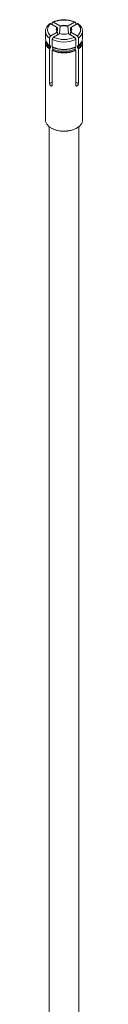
# Model space of a CAD drawing. Header units: millimetres. Extents: x -374 to 373, y -1423 to -22.
# Tile 2 of 39: x -325 to -315, y -1242 to -977. Entities that reach past the tile are written whole.
import ezdxf

# ---------------------------------------------------------------- set-up
doc = ezdxf.new("R2010")
doc.units = ezdxf.units.MM

msp = doc.modelspace()

# ---------------------------------------------------------------- linework, layer by layer
at = {"color": 7, "linetype": 'Continuous', "lineweight": 15}
for p, q in [((-323.45, -978.24), (-321.74, -979.22)), ((-323.1, -978.44), (-323.1, -978.03)), ((-322.75, -977.83), (-321.04, -978.82)), ((-318.84, -978.82), (-317.13, -977.83)), ((-318.13, -979.22), (-316.42, -978.24)), ((-316.77, -978.03), (-316.77, -978.44)), ((-324.94, -980.27), (-324.94, -982.23)), ((-323.45, -981.48), (-321.74, -980.49)), ((-322.75, -981.89), (-321.04, -980.9)), ((-318.84, -980.9), (-317.13, -981.89)), ((-318.13, -980.49), (-316.42, -981.48)), ((-314.94, -982.23), (-314.94, -980.27)), ((-324.94, -983.2), (-324.94, -1004.27)), ((-323.75, -984.11), (-324.02, -983.9)), ((-323.81, -984.06), (-323.81, -982.09)), ((-323.1, -982.5), (-323.1, -984.47)), ((-316.77, -984.47), (-316.77, -982.5)), ((-316.26, -984.22), (-316.11, -984.11)), ((-315.86, -983.9), (-316.12, -984.11)), ((-316.07, -982.09), (-316.07, -984.06)), ((-314.94, -1004.27), (-314.94, -983.2)), ((-323.81, -994.34), (-323.81, -985.02)), ((-323.61, -984.22), (-323.61, -984.63)), ((-323.1, -985.43), (-323.1, -994.75)), ((-322.91, -985.04), (-322.91, -984.63)), ((-316.97, -984.63), (-316.97, -985.04)), ((-316.77, -994.75), (-316.77, -985.43)), ((-316.26, -984.63), (-316.26, -984.22)), ((-316.07, -985.02), (-316.07, -994.34)), ((-323.94, -1006), (-323.94, -1401.19)), ((-315.94, -1401.19), (-315.94, -1006))]:
    msp.add_line(p, q, dxfattribs=at)
at = {"color": 7, "linetype": 'Continuous', "lineweight": 0}
for p, q in [((-323.81, -994.34), (-323.1, -993.93)), ((-316.77, -993.93), (-316.07, -994.34))]:
    msp.add_line(p, q, dxfattribs=at)
at = {"color": 7, "linetype": 'Continuous', "lineweight": 15, "flags": 128}
msp.add_lwpolyline([(-324.94, -1004.27), (-324.91, -1004.57), (-324.59, -1005.33), (-323.92, -1006.02), (-322.96, -1006.57), (-321.77, -1006.96), (-320.45, -1007.14), (-319.09, -1007.12), (-317.79, -1006.88), (-316.65, -1006.45), (-315.76, -1005.85), (-315.17, -1005.14), (-314.94, -1004.37), (-314.94, -1004.27)], dxfattribs=at)
at = {"color": 7, "linetype": 'Continuous', "lineweight": 0}
for centre, radius, start, end in [((-322.55, -979.86), 1.85, 119.0288, 240.971), ((-319.94, -984.39), 7.14, 66.8248, 113.1753), ((-317.32, -979.86), 1.85, 299.0288, 60.971), ((-322.72, -980.16), 2.22, 181.6656, 240.5573), ((-317.27, -980.08), 2.34, 300.8621, 354.5293), ((-319.94, -975.25), 7.91, 246.4094, 293.5906), ((-319.94, -975.33), 7.14, 246.8248, 293.1753), ((-319.94, -977.76), 7.48, 246.627, 293.3729), ((-319.94, -978.17), 7.48, 246.627, 293.3729)]:
    msp.add_arc(centre, radius, start, end, dxfattribs=at)
at = {"color": 7, "linetype": 'Continuous', "lineweight": 15}
for centre, radius, start, end in [((-319.94, -982.09), 3.45, 71.4695, 108.5309), ((-319.94, -982.08), 3.3, 71.8994, 108.1009), ((-321.23, -979.86), 0.817, 129.1855, 230.8133), ((-321.1, -980), 0.859, 131.895, 171.0013), ((-319.94, -977.63), 3.45, 251.4694, 288.531), ((-318.78, -980), 0.859, 9.0046, 48.0981), ((-318.65, -979.86), 0.817, 309.1854, 50.8134), ((-322.62, -982.06), 2.32, 184.1926, 239.2283), ((-322.8, -983.16), 2.12, 167.7596, 241.4598), ((-322.68, -983.03), 2.16, 174.3425, 240.2369), ((-322.4, -982.68), 2.3, 193.6439, 238.1311), ((-317.48, -982.68), 2.3, 301.8688, 346.3578), ((-317.15, -983.06), 2.12, 298.9936, 6.4269), ((-317.26, -982.06), 2.32, 300.7724, 355.807), ((-317.12, -983.14), 2.16, 299.3339, 11.4471), ((-319.94, -977.22), 7.91, 246.4094, 293.5906), ((-319.94, -978.19), 7.91, 246.4094, 293.5906), ((-319.94, -977.38), 7.79, 246.4695, 293.5306), ((-319.94, -978.18), 7.79, 246.4695, 293.5306), ((-319.94, -999.83), 7.38, 241.6996, 298.3004)]:
    msp.add_arc(centre, radius, start, end, dxfattribs=at)
for points, knots in [([(-323.68, -978.19), (-323.83, -978.3), (-324.25, -978.62), (-324.69, -979.22), (-324.95, -979.82), (-324.91, -980.14), (-324.91, -980.21)], [0, 0, 0, 0, 0.200604, 0.579764, 0.909528, 1, 1, 1, 1]), ([(-323.72, -978.22), (-323.69, -978.21), (-323.64, -978.18), (-323.55, -978.19), (-323.48, -978.22), (-323.45, -978.24)], [0, 0, 0, 0, 0.3272, 0.728724, 1, 1, 1, 1]), ([(-322.75, -977.83), (-322.79, -977.81), (-322.87, -977.77), (-322.97, -977.78), (-323.06, -977.84), (-323.1, -977.93), (-323.1, -978), (-323.1, -978.03)], [0, 0, 0, 0, 0.2162495, 0.4325259, 0.6480987, 0.8625104, 1, 1, 1, 1]), ([(-319.59, -977.19), (-319.66, -977.18), (-320.14, -977.13), (-321.06, -977.22), (-322.16, -977.44), (-322.77, -977.7), (-323.03, -977.82)], [0, 0, 0, 0, 0.055357, 0.397171, 0.739928, 1, 1, 1, 1]), ([(-320.96, -978.95), (-320.96, -978.94), (-320.96, -978.92), (-320.97, -978.89), (-320.99, -978.86), (-321.01, -978.83), (-321.03, -978.82), (-321.04, -978.82)], [0, 0, 0, 0, 0.1931275, 0.3861942, 0.5812138, 0.7816258, 1, 1, 1, 1]), ([(-316.85, -977.82), (-317.03, -977.74), (-317.55, -977.51), (-318.47, -977.26), (-319.24, -977.21), (-319.59, -977.19)], [0, 0, 0, 0, 0.2239, 0.64648, 1, 1, 1, 1]), ([(-318.84, -978.82), (-318.85, -978.82), (-318.87, -978.83), (-318.89, -978.86), (-318.91, -978.89), (-318.91, -978.92), (-318.91, -978.94), (-318.91, -978.95)], [0, 0, 0, 0, 0.209223, 0.418543, 0.625171, 0.825747, 1, 1, 1, 1]), ([(-316.77, -978.03), (-316.78, -977.99), (-316.79, -977.9), (-316.85, -977.81), (-316.94, -977.77), (-317.04, -977.78), (-317.1, -977.81), (-317.13, -977.83)], [0, 0, 0, 0, 0.21326, 0.426509, 0.640192, 0.854936, 1, 1, 1, 1]), ([(-316.42, -978.24), (-316.38, -978.22), (-316.3, -978.18), (-316.21, -978.18), (-316.17, -978.21), (-316.16, -978.22)], [0, 0, 0, 0, 0.403523, 0.807047, 1, 1, 1, 1]), ([(-314.97, -980.32), (-314.97, -980.12), (-314.97, -979.65), (-315.34, -978.96), (-315.8, -978.48), (-316.12, -978.24), (-316.19, -978.19)], [0, 0, 0, 0, 0.248769, 0.5763413, 0.911195, 1, 1, 1, 1]), ([(-323.45, -981.48), (-323.49, -981.51), (-323.57, -981.56), (-323.68, -981.69), (-323.76, -981.85), (-323.8, -981.98), (-323.81, -982.06), (-323.81, -982.09)], [0, 0, 0, 0, 0.2162633, 0.4325271, 0.6481044, 0.8625105, 1, 1, 1, 1]), ([(-321.77, -980.4), (-321.75, -980.13), (-321.71, -979.78), (-321.68, -979.43), (-321.67, -979.36)], [0, 0, 0, 0, 0.773094, 1, 1, 1, 1]), ([(-321.74, -979.22), (-321.73, -979.23), (-321.72, -979.24), (-321.69, -979.27), (-321.68, -979.3), (-321.67, -979.33), (-321.67, -979.35), (-321.67, -979.36)], [0, 0, 0, 0, 0.209231, 0.41854, 0.62514, 0.82574, 1, 1, 1, 1]), ([(-321.67, -980.54), (-321.67, -980.53), (-321.67, -980.51), (-321.68, -980.49), (-321.7, -980.48), (-321.72, -980.48), (-321.73, -980.49), (-321.74, -980.49)], [0, 0, 0, 0, 0.193117, 0.38614, 0.581238, 0.781572, 1, 1, 1, 1]), ([(-321.67, -980.54), (-321.68, -980.66), (-321.7, -980.92), (-321.73, -981.17), (-321.74, -981.3)], [0, 0, 0, 0, 0.4813664, 1, 1, 1, 1]), ([(-320.96, -978.95), (-320.97, -979.03), (-321.04, -979.7), (-321.1, -980.38), (-321.16, -980.97)], [0, 0, 0, 0, 0.116793, 1, 1, 1, 1]), ([(-318.71, -980.97), (-318.77, -980.38), (-318.84, -979.7), (-318.91, -979.03), (-318.91, -978.95)], [0, 0, 0, 0, 0.877767, 1, 1, 1, 1]), ([(-318.21, -979.36), (-318.21, -979.35), (-318.21, -979.33), (-318.2, -979.3), (-318.18, -979.27), (-318.16, -979.24), (-318.14, -979.23), (-318.13, -979.22)], [0, 0, 0, 0, 0.193111, 0.386126, 0.581099, 0.78158, 1, 1, 1, 1]), ([(-318.21, -979.36), (-318.2, -979.44), (-318.17, -979.78), (-318.13, -980.12), (-318.11, -980.37)], [0, 0, 0, 0, 0.243719, 1, 1, 1, 1]), ([(-318.13, -980.49), (-318.14, -980.49), (-318.16, -980.48), (-318.18, -980.48), (-318.2, -980.49), (-318.21, -980.51), (-318.21, -980.53), (-318.21, -980.54)], [0, 0, 0, 0, 0.20922, 0.418539, 0.625139, 0.82574, 1, 1, 1, 1]), ([(-318.14, -981.3), (-318.15, -981.14), (-318.18, -980.88), (-318.2, -980.63), (-318.21, -980.54)], [0, 0, 0, 0, 0.655828, 1, 1, 1, 1]), ([(-316.07, -982.09), (-316.07, -982.04), (-316.08, -981.95), (-316.14, -981.79), (-316.23, -981.65), (-316.33, -981.54), (-316.4, -981.5), (-316.42, -981.48)], [0, 0, 0, 0, 0.213259, 0.426502, 0.640196, 0.854925, 1, 1, 1, 1]), ([(-323.81, -984.06), (-323.81, -984.07), (-323.81, -984.08), (-323.8, -984.1), (-323.78, -984.11), (-323.76, -984.11), (-323.75, -984.11)], [0, 0, 0, 0, 0.247502, 0.495007, 0.743194, 1, 1, 1, 1]), ([(-323.75, -984.11), (-323.75, -984.1), (-323.73, -984.1), (-323.7, -984.1), (-323.66, -984.11), (-323.62, -984.15), (-323.61, -984.19), (-323.61, -984.22), (-323.61, -984.22)], [0, 0, 0, 0, 0.0558681, 0.2146057, 0.4636113, 0.7126166, 0.9606869, 1, 1, 1, 1]), ([(-323.1, -982.5), (-323.1, -982.45), (-323.09, -982.36), (-323.03, -982.2), (-322.94, -982.06), (-322.84, -981.95), (-322.77, -981.9), (-322.75, -981.89)], [0, 0, 0, 0, 0.21326, 0.426509, 0.640192, 0.854936, 1, 1, 1, 1]), ([(-317.13, -981.89), (-317.09, -981.91), (-317.01, -981.97), (-316.9, -982.1), (-316.82, -982.25), (-316.78, -982.39), (-316.78, -982.47), (-316.77, -982.5)], [0, 0, 0, 0, 0.2162495, 0.4325259, 0.6480987, 0.8625104, 1, 1, 1, 1]), ([(-316.26, -984.22), (-316.26, -984.21), (-316.26, -984.18), (-316.24, -984.14), (-316.21, -984.11), (-316.17, -984.09), (-316.14, -984.1), (-316.12, -984.11)], [0, 0, 0, 0, 0.179425, 0.33196, 0.580476, 0.828956, 1, 1, 1, 1]), ([(-316.12, -984.11), (-316.12, -984.11), (-316.1, -984.11), (-316.08, -984.1), (-316.07, -984.08), (-316.07, -984.07), (-316.07, -984.06)], [0, 0, 0, 0, 0.250146, 0.500327, 0.749665, 1, 1, 1, 1]), ([(-323.75, -984.91), (-323.76, -984.92), (-323.78, -984.93), (-323.8, -984.96), (-323.81, -985), (-323.81, -985.02), (-323.81, -985.02)], [0, 0, 0, 0, 0.250142, 0.500289, 0.749641, 1, 1, 1, 1]), ([(-323.61, -984.63), (-323.61, -984.65), (-323.62, -984.68), (-323.64, -984.75), (-323.67, -984.81), (-323.71, -984.87), (-323.74, -984.9), (-323.75, -984.91)], [0, 0, 0, 0, 0.1379319, 0.3846988, 0.631922, 0.7858919, 1, 1, 1, 1]), ([(-323.05, -984.51), (-323.05, -984.52), (-323.07, -984.52), (-323.09, -984.51), (-323.1, -984.49), (-323.1, -984.48), (-323.1, -984.47)], [0, 0, 0, 0, 0.250142, 0.500294, 0.749641, 1, 1, 1, 1]), ([(-323.1, -985.43), (-323.1, -985.42), (-323.1, -985.4), (-323.09, -985.37), (-323.07, -985.34), (-323.05, -985.33), (-323.05, -985.32)], [0, 0, 0, 0, 0.247502, 0.495012, 0.743195, 1, 1, 1, 1]), ([(-323.05, -985.32), (-323.04, -985.32), (-323.03, -985.3), (-322.99, -985.27), (-322.95, -985.2), (-322.92, -985.13), (-322.91, -985.07), (-322.91, -985.04), (-322.91, -985.04)], [0, 0, 0, 0, 0.055868, 0.214605, 0.46361, 0.712617, 0.960687, 1, 1, 1, 1]), ([(-322.91, -984.63), (-322.91, -984.62), (-322.91, -984.59), (-322.92, -984.57), (-322.92, -984.56)], [0, 0, 0, 0, 0.461824, 1, 1, 1, 1]), ([(-316.95, -984.55), (-316.95, -984.55), (-316.96, -984.57), (-316.97, -984.6), (-316.97, -984.63), (-316.97, -984.63)], [0, 0, 0, 0, 0.073543, 0.763768, 1, 1, 1, 1]), ([(-316.97, -985.04), (-316.97, -985.06), (-316.97, -985.09), (-316.95, -985.15), (-316.92, -985.22), (-316.88, -985.28), (-316.84, -985.31), (-316.83, -985.32)], [0, 0, 0, 0, 0.179428, 0.331961, 0.580477, 0.828956, 1, 1, 1, 1]), ([(-316.77, -984.47), (-316.78, -984.48), (-316.78, -984.49), (-316.79, -984.51), (-316.81, -984.52), (-316.82, -984.52), (-316.83, -984.51)], [0, 0, 0, 0, 0.247518, 0.495017, 0.743074, 1, 1, 1, 1]), ([(-316.83, -985.32), (-316.82, -985.33), (-316.81, -985.34), (-316.79, -985.37), (-316.78, -985.4), (-316.78, -985.42), (-316.77, -985.43)], [0, 0, 0, 0, 0.250145, 0.500322, 0.749666, 1, 1, 1, 1]), ([(-316.12, -984.91), (-316.12, -984.91), (-316.14, -984.9), (-316.18, -984.85), (-316.22, -984.79), (-316.25, -984.72), (-316.26, -984.67), (-316.26, -984.64), (-316.26, -984.63)], [0, 0, 0, 0, 0.009896, 0.260618, 0.510907, 0.668384, 0.915444, 1, 1, 1, 1]), ([(-316.07, -985.02), (-316.07, -985.02), (-316.07, -985), (-316.08, -984.96), (-316.1, -984.94), (-316.12, -984.92), (-316.12, -984.91)], [0, 0, 0, 0, 0.247518, 0.495022, 0.743074, 1, 1, 1, 1]), ([(-323.1, -994.75), (-323.11, -994.79), (-323.12, -994.88), (-323.18, -994.97), (-323.28, -995.01), (-323.39, -995.01), (-323.52, -994.94), (-323.63, -994.84), (-323.72, -994.7), (-323.78, -994.54), (-323.81, -994.42), (-323.81, -994.36), (-323.81, -994.34)], [0, 0, 0, 0, 0.107006, 0.213998, 0.321328, 0.428879, 0.536066, 0.642873, 0.749872, 0.857337, 0.964821, 1, 1, 1, 1]), ([(-316.07, -994.34), (-316.07, -994.37), (-316.07, -994.45), (-316.11, -994.59), (-316.19, -994.75), (-316.29, -994.88), (-316.4, -994.97), (-316.52, -995.02), (-316.64, -995.01), (-316.72, -994.94), (-316.77, -994.85), (-316.77, -994.78), (-316.77, -994.75)], [0, 0, 0, 0, 0.07216, 0.17893, 0.286072, 0.393593, 0.500925, 0.607771, 0.714631, 0.821932, 0.929456, 1, 1, 1, 1])]:
    msp.add_open_spline(points, degree=3, knots=knots, dxfattribs=at)

doc.saveas('drawing.dxf')
